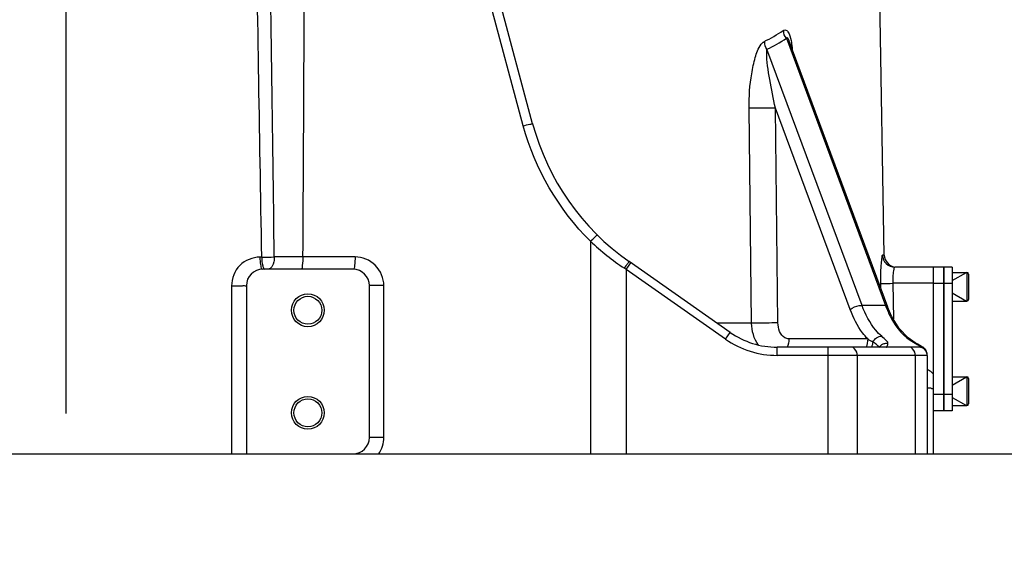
# Model space of a CAD drawing. Header units: millimetres. Extents: x 0 to 9512, y 0 to 6728.
# Tile 85 of 119: x 4862 to 5102, y 4024 to 4153. Entities that reach past the tile are written whole.
import ezdxf

# ---------------------------------------------------------------- set-up
doc = ezdxf.new("R2010")
doc.units = ezdxf.units.MM
doc.header["$LTSCALE"] = 523.16
doc.linetypes.add('CENTER', pattern=[0.6, 0.375, -0.075, 0.075, -0.075])
doc.layers.get('0').update_dxf_attribs({"linetype": 'CONTINUOUS'})
for name, color, linetype in [('204101000037_DXF_AXIS', 7, 'CONTINUOUS'), ('304103000046DXF_CONTINUOUS_LINE', 7, 'CONTINUOUS'), ('304105000042DXF_CONTINUOUS_LINE', 7, 'CONTINUOUS'), ('304106000067DXF_CONTINUOUS_LINE', 7, 'CONTINUOUS'), ('501023000016DXF_CONTINUOUS_LINE', 7, 'CONTINUOUS'), ('运动范围_DXF_DIMENSION', 7, 'CONTINUOUS')]:
    doc.layers.add(name, color=color, linetype=linetype)
doc.styles.get("Standard").update_dxf_attribs({"font": 'txt', "width": 0.7})
doc.dimstyles.new('DIMSTYLE_10', dxfattribs={"dimtxt": 80, "dimasz": 48, "dimexe": 1, "dimexo": 0, "dimgap": 2.5, "dimtad": 0, "dimtih": 1, "dimtoh": 1, "dimdsep": 46, "dimtxsty": 'Standard', "dimblk": '_FILLED', "dimblk1": '_FILLED', "dimblk2": '_FILLED', "dimcen": 0.09, "dimclrt": 5, "dimazin": 2, "dimtp": 0.5, "dimtm": 0.5, "dimtfac": 1, "dimtofl": 0, "dimtmove": 0, "dimatfit": 3, "dimldrblk": '_FILLED', "dimfxl": 0, "dimtolj": 1, "dimarcsym": 0})
doc.dimstyles.new('DIMSTYLE_11', dxfattribs={"dimtxt": 80, "dimasz": 48, "dimexe": 1, "dimexo": 0, "dimgap": 2.5, "dimtad": 0, "dimtih": 1, "dimtoh": 1, "dimdec": 1, "dimdsep": 46, "dimtxsty": 'Standard', "dimblk": '_FILLED', "dimblk1": '_FILLED', "dimblk2": '_FILLED', "dimcen": 0.09, "dimclrt": 5, "dimazin": 2, "dimtp": 1.2, "dimtm": 1.2, "dimtfac": 1, "dimtdec": 1, "dimtofl": 0, "dimtmove": 0, "dimatfit": 3, "dimldrblk": '_FILLED', "dimfxl": 0, "dimtolj": 1, "dimarcsym": 0})
doc.dimstyles.new('DIMSTYLE_12', dxfattribs={"dimtxt": 80, "dimasz": 48, "dimexe": 1, "dimexo": 0, "dimgap": 2.5, "dimtad": 0, "dimtih": 1, "dimtoh": 1, "dimdec": 0, "dimdsep": 46, "dimtxsty": 'Standard', "dimblk": '_FILLED', "dimblk1": '_FILLED', "dimblk2": '_FILLED', "dimcen": 0.09, "dimclrt": 5, "dimazin": 2, "dimtp": 2, "dimtm": 2, "dimtfac": 1, "dimtdec": 0, "dimtofl": 0, "dimtmove": 0, "dimatfit": 3, "dimldrblk": '_FILLED', "dimfxl": 0, "dimtolj": 1, "dimarcsym": 0})
doc.dimstyles.new('DIMSTYLE_13', dxfattribs={"dimtxt": 80, "dimasz": 48, "dimexe": 1, "dimexo": 0, "dimgap": 2.5, "dimtad": 0, "dimtih": 1, "dimtoh": 1, "dimdec": 1, "dimdsep": 46, "dimtxsty": 'Standard', "dimblk": '_FILLED', "dimblk1": '_FILLED', "dimblk2": '_FILLED', "dimcen": 0.09, "dimclrt": 5, "dimazin": 2, "dimtp": 0.3, "dimtm": 0.3, "dimtfac": 1, "dimtdec": 1, "dimtofl": 0, "dimtmove": 0, "dimatfit": 3, "dimldrblk": '_FILLED', "dimfxl": 0, "dimtolj": 1, "dimarcsym": 0})
doc.dimstyles.new('DIMSTYLE_14', dxfattribs={"dimtxt": 80, "dimasz": 48, "dimexe": 1, "dimexo": 0, "dimgap": 2.5, "dimtad": 0, "dimtih": 1, "dimtoh": 1, "dimdsep": 46, "dimtxsty": 'Standard', "dimblk": '_FILLED', "dimblk1": '_FILLED', "dimblk2": '_FILLED', "dimcen": 0.09, "dimclrt": 5, "dimazin": 2, "dimtp": 1.2, "dimtm": 1.2, "dimtfac": 1, "dimtofl": 0, "dimtmove": 0, "dimatfit": 3, "dimldrblk": '_FILLED', "dimfxl": 0, "dimtolj": 1, "dimarcsym": 0})
doc.dimstyles.new('DIMSTYLE_17', dxfattribs={"dimtxt": 80, "dimasz": 48, "dimexe": 1, "dimexo": 0, "dimgap": 2.5, "dimtad": 0, "dimtih": 1, "dimtoh": 1, "dimdec": 1, "dimdsep": 46, "dimtxsty": 'Standard', "dimblk": '_FILLED', "dimblk1": '_FILLED', "dimblk2": '_FILLED', "dimcen": 0.09, "dimclrt": 5, "dimazin": 2, "dimtp": 2, "dimtm": 2, "dimtfac": 1, "dimtdec": 1, "dimtofl": 0, "dimtmove": 0, "dimatfit": 3, "dimldrblk": '_FILLED', "dimfxl": 0, "dimtolj": 1, "dimarcsym": 0})
doc.dimstyles.new('DIMSTYLE_4', dxfattribs={"dimtxt": 80, "dimasz": 48, "dimexe": 1, "dimexo": 0, "dimgap": 2.5, "dimtad": 1, "dimdsep": 46, "dimtxsty": 'Standard', "dimblk": '_FILLED', "dimblk1": '_FILLED', "dimblk2": '_FILLED', "dimcen": 0.09, "dimclrt": 5, "dimazin": 2, "dimtp": 0.8, "dimtm": 0.8, "dimtfac": 1, "dimtofl": 0, "dimtmove": 0, "dimatfit": 3, "dimldrblk": '_FILLED', "dimfxl": 0, "dimtolj": 1, "dimarcsym": 0})
doc.dimstyles.new('DIMSTYLE_5', dxfattribs={"dimtxt": 80, "dimasz": 48, "dimexe": 1, "dimexo": 0, "dimgap": 2.5, "dimtad": 1, "dimdec": 1, "dimdsep": 46, "dimtxsty": 'Standard', "dimblk": '_FILLED', "dimblk1": '_FILLED', "dimblk2": '_FILLED', "dimcen": 0.09, "dimclrt": 5, "dimazin": 2, "dimtp": 1.2, "dimtm": 1.2, "dimtfac": 1, "dimtdec": 1, "dimtofl": 0, "dimtmove": 0, "dimatfit": 3, "dimldrblk": '_FILLED', "dimfxl": 0, "dimtolj": 1, "dimarcsym": 0})
doc.dimstyles.new('DIMSTYLE_8', dxfattribs={"dimtxt": 80, "dimasz": 48, "dimexe": 1, "dimexo": 0, "dimgap": 2.5, "dimtad": 0, "dimtih": 1, "dimtoh": 1, "dimdec": 1, "dimdsep": 46, "dimtxsty": 'Standard', "dimblk": '_FILLED', "dimblk1": '_FILLED', "dimblk2": '_FILLED', "dimcen": 0.09, "dimclrt": 5, "dimazin": 2, "dimtp": 0.5, "dimtm": 0.5, "dimtfac": 1, "dimtdec": 1, "dimtofl": 0, "dimtmove": 0, "dimatfit": 3, "dimldrblk": '_FILLED', "dimfxl": 0, "dimtolj": 1, "dimarcsym": 0})
doc.dimstyles.new('DIMSTYLE_9', dxfattribs={"dimtxt": 80, "dimasz": 48, "dimexe": 1, "dimexo": 0, "dimgap": 2.5, "dimtad": 0, "dimtih": 1, "dimtoh": 1, "dimdsep": 46, "dimtxsty": 'Standard', "dimblk": '_FILLED', "dimblk1": '_FILLED', "dimblk2": '_FILLED', "dimcen": 0.09, "dimclrt": 5, "dimazin": 2, "dimtp": 0.1, "dimtm": 0.1, "dimtfac": 1, "dimtofl": 0, "dimtmove": 0, "dimatfit": 3, "dimldrblk": '_FILLED', "dimfxl": 0, "dimtolj": 1, "dimarcsym": 0})

# ---------------------------------------------------------------- blocks, each defined once
blk = doc.blocks.new('_FILLED')
at = {"color": 0, "linetype": 'ByBlock'}
blk.add_solid([(0, 0), (-1, 0.1667), (-1, -0.1667)], dxfattribs=at)
blk = doc.blocks.new('*D5')
at = {"layer": '运动范围_DXF_DIMENSION', "color": 2, "linetype": 'Continuous', "transparency": 16777216}
for p, q in [((4890.78, 4584.62), (4461.86, 4584.62)), ((4469.86, 4584.62), (4469.86, 4316.12)), ((4469.86, 4047.62), (4469.86, 4316.12)), ((4832.74, 4047.62), (4461.86, 4047.62))]:
    blk.add_line(p, q, dxfattribs=at)
at = {"layer": '运动范围_DXF_DIMENSION', "color": 2, "linetype": 'Continuous', "transparency": 16777216, "xscale": 48, "yscale": 48, "zscale": 48}
for p, rotation in [((4469.86, 4584.62), 90), ((4469.86, 4047.62), 270)]:
    blk.add_blockref('_FILLED', p, dxfattribs=dict(at, rotation=rotation))
blk = doc.blocks.new('*D8')
at = {"layer": '运动范围_DXF_DIMENSION', "color": 2, "linetype": 'Continuous', "transparency": 16777216}
for p, q in [((5174.9, 5526.07), (4189.42, 5526.07)), ((4197.42, 5526.07), (4197.42, 4786.84)), ((4197.42, 4047.62), (4197.42, 4786.84)), ((4832.74, 4047.62), (4189.42, 4047.62))]:
    blk.add_line(p, q, dxfattribs=at)
at = {"layer": '运动范围_DXF_DIMENSION', "color": 2, "linetype": 'Continuous', "transparency": 16777216, "xscale": 48, "yscale": 48, "zscale": 48}
for p, rotation in [((4197.42, 5526.07), 90), ((4197.42, 4047.62), 270)]:
    blk.add_blockref('_FILLED', p, dxfattribs=dict(at, rotation=rotation))
blk = doc.blocks.new('*D13')
at = {"layer": '运动范围_DXF_DIMENSION', "color": 2, "linetype": 'Continuous', "transparency": 16777216}
blk.add_line((5173.14, 4142.15), (5173.14, 2760.89), dxfattribs=at)
blk = doc.blocks.new('*D15')
at = {"layer": '运动范围_DXF_DIMENSION', "color": 2, "linetype": 'Continuous', "transparency": 16777216}
blk.add_line((6874.57, 4584.62), (6874.57, 2760.89), dxfattribs=at)
blk = doc.blocks.new('*D18')
at = {"layer": '运动范围_DXF_DIMENSION', "color": 2, "linetype": 'Continuous', "transparency": 16777216}
blk.add_line((3169.7, 4584.62), (3169.7, 2760.89), dxfattribs=at)
blk = doc.blocks.new('*D19')
at = {"layer": '运动范围_DXF_DIMENSION', "color": 2, "linetype": 'Continuous', "transparency": 16777216}
for p, q in [((5242.65, 4996.86), (5242.65, 3763.12)), ((5242.65, 3763.12), (5359.88, 3297.69)), ((5359.88, 3297.69), (5359.88, 2760.89))]:
    blk.add_line(p, q, dxfattribs=at)
blk = doc.blocks.new('*D20')
at = {"layer": '运动范围_DXF_DIMENSION', "color": 2, "linetype": 'Continuous', "transparency": 16777216}
for p, q in [((6083.23, 4142.15), (6308.63, 4260.44)), ((6308.63, 4260.44), (7051.63, 4260.44)), ((5173.14, 4142.15), (6083.23, 4142.15))]:
    blk.add_line(p, q, dxfattribs=at)
blk = doc.blocks.new('*D21')
at = {"layer": '运动范围_DXF_DIMENSION', "color": 2, "linetype": 'Continuous', "transparency": 16777216}
blk.add_line((4913.53, 4047.62), (7051.63, 4047.62), dxfattribs=at)
blk = doc.blocks.new('*D22')
at = {"layer": '运动范围_DXF_DIMENSION', "color": 2, "linetype": 'Continuous', "transparency": 16777216}
blk.add_line((5037.3, 2998.92), (7051.63, 2998.92), dxfattribs=at)
blk = doc.blocks.new('*D25')
at = {"layer": '运动范围_DXF_DIMENSION', "color": 2, "linetype": 'Continuous', "transparency": 16777216}
blk.add_line((5022.14, 6437.05), (7051.63, 6437.05), dxfattribs=at)

msp = doc.modelspace()

# ---------------------------------------------------------------- linework, layer by layer
at = {"color": 2, "linetype": 'Continuous'}
for centre, radius, start, end in [((5022.138, 4584.615), 1852.433, 310, 200), ((4336.162, 4334.941), 1122.433, 36.137256, 209.137256), ((4553.544, 3636.087), 800, 307.206515, 39.240986)]:
    msp.add_arc(centre, radius, start, end, dxfattribs=at)
at = {"layer": '204101000037_DXF_AXIS', "color": 7, "linetype": 'CENTER'}
msp.add_line((4873.138, 4253.615), (4873.138, 4007.615), dxfattribs=at)
at = {"layer": '304103000046DXF_CONTINUOUS_LINE', "color": 7, "linetype": 'Continuous'}
for p, q in [((5072.69, 4096.063), (5070.638, 4213.615)), ((4986.947, 4128.097), (4970.861, 4188.133)), ((5049.436, 4148.3), (5073.492, 4083.478)), ((5035.116, 4077.232), (5010.488, 4094.477)), ((4943.138, 4092.615), (4921.138, 4092.615)), ((5084.638, 4093.115), (5075.234, 4093.115)), ((5084.638, 4093.115), (5084.638, 4047.615)), ((4917.138, 4088.615), (4917.138, 4047.615)), ((4947.138, 4051.615), (4947.138, 4088.615)), ((5080.849, 4074.343), (5080.232, 4074.68)), ((5081.138, 4073.615), (5046.587, 4073.615)), ((5082.99, 4072.562), (5082.587, 4073.206)), ((5083.138, 4071.797), (5082.99, 4072.562)), ((5083.138, 4071.615), (5083.138, 4047.615)), ((4663.138, 4047.615), (5084.638, 4047.615))]:
    msp.add_line(p, q, dxfattribs=at)
at = {"layer": '304103000046DXF_CONTINUOUS_LINE', "color": 9, "linetype": 'Continuous'}
for p, q in [((4984.668, 4127.579), (4968.581, 4187.615)), ((5048.801, 4148.92), (5072.979, 4083.768)), ((5067.263, 4083.767), (5044.084, 4146.227)), ((5040.338, 4079.476), (5039.721, 4131.846)), ((5064.369, 4082.782), (5046.134, 4131.916)), ((5046.748, 4079.545), (5046.134, 4131.916)), ((5001.048, 4099.455), (5001.048, 4047.615)), ((4920.909, 4095.563), (4920.427, 4095.563)), ((4930.939, 4095.615), (4923.958, 4095.607)), ((4943.659, 4095.615), (4930.939, 4095.615)), ((5072.69, 4096.063), (5072.241, 4096.063)), ((5009.73, 4092.566), (5010.878, 4094.204)), ((5009.73, 4092.566), (5009.325, 4092.838)), ((5033.969, 4075.594), (5009.73, 4092.566)), ((5009.73, 4092.566), (5009.73, 4047.615)), ((4913.531, 4088.563), (4913.533, 4047.615)), ((4950.659, 4088.615), (4947.138, 4088.615)), ((4950.659, 4051.615), (4950.659, 4088.615)), ((5071.779, 4089.185), (5071.797, 4088.047)), ((5084.638, 4089.185), (5074.763, 4089.185)), ((5074.763, 4089.185), (5074.9, 4080.51)), ((5072.979, 4083.768), (5067.263, 4083.767)), ((5040.338, 4079.476), (5031.912, 4079.476)), ((5033.969, 4075.594), (5035.116, 4077.232)), ((5068.632, 4075.615), (5049.431, 4075.615)), ((5080.232, 4074.68), (5079.799, 4074.809)), ((5046.587, 4071.615), (5046.587, 4073.615)), ((5083.138, 4071.615), (5046.587, 4071.615)), ((5058.996, 4047.615), (5058.996, 4073.615)), ((5066.067, 4071.615), (5066.067, 4047.615)), ((5080.209, 4071.615), (5080.209, 4047.615)), ((4950.659, 4051.615), (4947.138, 4051.615))]:
    msp.add_line(p, q, dxfattribs=at)
at = {"layer": '304103000046DXF_CONTINUOUS_LINE', "color": 7, "linetype": 'Continuous'}
for points in [[(5080.232, 4074.68), (5078.504, 4075.874), (5076.317, 4078.203), (5074.477, 4081.197), (5073.492, 4083.478)], [(5082.587, 4073.206), (5082.166, 4073.58), (5081.788, 4073.823), (5081.365, 4074.063), (5080.849, 4074.343)]]:
    msp.add_lwpolyline(points, dxfattribs=at)
for centre, radius in [((4932.138, 4082.615), 4), ((4932.138, 4082.615), 3.4), ((4932.138, 4057.615), 4), ((4932.138, 4057.615), 3.4)]:
    msp.add_circle(centre, radius, dxfattribs=at)
at = {"layer": '304103000046DXF_CONTINUOUS_LINE', "color": 9, "linetype": 'Continuous'}
for centre, radius, start, end in [((-12448.452, 4212.367), 17379.784, 359.6151026, 359.9184011), ((5029.877, 4176.624), 31.535, 295.35474, 305.08742), ((5030.463, 4175.561), 32.342, 294.90552, 304.53938), ((5029.767, 4144.154), 20.653, 7.7451, 10.3468), ((5022.539, 4143.164), 27.948, 5.43459, 7.75907), ((5045.114, 4146.096), 64.166, 226.62618, 236.09866), ((4917.402, 4439.709), 344.164, 270.58387, 271.09147), ((5093.396, 4089.867), 18.641, 176.00428, 178.92597), ((5096.982, 4089.797), 22.228, 179.47958, 181.57757), ((5095.659, 4089.806), 20.905, 178.8734, 179.4708), ((5095.882, 4092.103), 24.373, 199.99731, 201.13564), ((5046.587, 4093.615), 22, 235, 270), ((5078.608, 4091.805), 19.016, 238.3597, 242.73388), ((5073.132, 4072.49), 2.013, 100.63902, 124.25967), ((5073.137, 4072.455), 2.048, 89.54861, 100.59729), ((5073.139, 4072.468), 2.035, 77.3152, 89.61008), ((5081.125, 4063.542), 5.024, 51.35975, 66.18595), ((5081.15, 4063.575), 4.982, 45.57768, 51.3473), ((5085.575, 4157.675), 94.109, 269.16807, 269.42934)]:
    msp.add_arc(centre, radius, start, end, dxfattribs=at)
at = {"layer": '304103000046DXF_CONTINUOUS_LINE', "color": 7, "linetype": 'Continuous'}
for centre, radius, start, end in [((5044.903, 4143.626), 60, 194.99999, 234.99996), ((5075.689, 4096.115), 3, 181, 261.41915), ((4921.138, 4088.615), 4, 90, 180), ((4943.138, 4088.615), 4, 0, 90), ((5046.587, 4093.615), 20, 235, 270), ((5081.138, 4071.615), 2, 0, 90), ((4943.138, 4051.615), 4, 270, 360)]:
    msp.add_arc(centre, radius, start, end, dxfattribs=at)
at = {"layer": '304103000046DXF_CONTINUOUS_LINE', "color": 9, "linetype": 'Continuous'}
for points in [[(4920.909, 4095.563), (4920.385, 4126.225), (4919.868, 4156.888), (4919.354, 4187.55)], [(4923.958, 4095.607), (4923.55, 4126.277), (4923.13, 4156.947), (4922.704, 4187.617)], [(5048.801, 4148.92), (5048.434, 4149.435), (5048.017, 4150.117), (5048.203, 4150.721)], [(5042.637, 4147.441), (5042.818, 4147.687), (5043.077, 4148.079), (5043.371, 4147.992)], [(5044.084, 4146.227), (5043.746, 4146.754), (5043.38, 4147.433), (5043.565, 4148.031)], [(5001.048, 4099.455), (4993.319, 4107.068), (4987.476, 4117.1), (4984.668, 4127.579)], [(4920.909, 4095.563), (4920.912, 4094.863), (4920.958, 4094.155), (4921.124, 4093.475)], [(5074.989, 4092.596), (5074.881, 4092.128), (5074.834, 4091.646), (5074.8, 4091.166)], [(5041.974, 4074.141), (5040.898, 4075.658), (5040.363, 4077.616), (5040.338, 4079.476)], [(5069.896, 4074.902), (5070.304, 4075.649), (5071.201, 4076.379), (5072.047, 4076.279)], [(5049.431, 4075.615), (5049.431, 4074.922), (5049.291, 4074.211), (5049.004, 4073.579)], [(5068.632, 4075.615), (5068.632, 4074.922), (5068.492, 4074.211), (5068.205, 4073.579)], [(5069.896, 4074.902), (5069.84, 4074.462), (5069.732, 4074.025), (5069.567, 4073.614)], [(5070.781, 4074.264), (5070.493, 4074.487), (5070.196, 4074.696), (5069.896, 4074.902)], [(5079.799, 4074.809), (5080.095, 4074.643), (5080.392, 4074.478), (5080.686, 4074.308)], [(5082.252, 4073.453), (5081.982, 4073.632), (5081.66, 4073.748), (5081.339, 4073.78)], [(5082.902, 4072.735), (5082.75, 4073.02), (5082.52, 4073.274), (5082.252, 4073.453)], [(5083.138, 4071.797), (5083.138, 4072.119), (5083.054, 4072.451), (5082.902, 4072.735)], [(4949.403, 4047.615), (4950.202, 4048.762), (4950.659, 4050.218), (4950.659, 4051.615)]]:
    msp.add_open_spline(points, degree=3, dxfattribs=at)
for points, knots in [([(5048.004, 4150.82), (5048.251, 4150.993), (5048.832, 4150.987), (5049.104, 4150.635), (5049.183, 4150.526)], [0, 0, 0, 0, 0.69261, 1, 1, 1, 1]), ([(5048.801, 4148.92), (5048.812, 4148.994), (5048.937, 4149.19), (5049.111, 4149.027), (5049.153, 4148.951)], [0, 0, 0, 0, 0.4644868, 1, 1, 1, 1]), ([(5049.153, 4148.951), (5049.209, 4148.85), (5049.31, 4148.636), (5049.395, 4148.415), (5049.437, 4148.301)], [0, 0, 0, 0, 0.4879383, 1, 1, 1, 1]), ([(5049.183, 4150.526), (5049.302, 4150.361), (5049.743, 4149.521), (5049.951, 4148.589), (5050.084, 4147.863)], [0, 0, 0, 0, 0.2165413, 1, 1, 1, 1]), ([(5039.721, 4131.846), (5039.688, 4134.666), (5039.976, 4138.856), (5041.102, 4144.046), (5041.941, 4146.49), (5042.637, 4147.441)], [0, 0, 0, 0, 0.5284091, 0.7791405, 1, 1, 1, 1]), ([(5044.01, 4145.514), (5044.012, 4145.642), (5044.018, 4145.88), (5044.05, 4146.12), (5044.084, 4146.227)], [0, 0, 0, 0, 0.5321599, 1, 1, 1, 1]), ([(5046.134, 4131.916), (5045.609, 4134.217), (5044.779, 4138.721), (5043.982, 4143.283), (5044.01, 4145.514)], [0, 0, 0, 0, 0.5140118, 1, 1, 1, 1]), ([(5046.134, 4131.916), (5045.64, 4131.902), (5043.503, 4131.86), (5041.365, 4131.83), (5039.721, 4131.846)], [0, 0, 0, 0, 0.2312896, 1, 1, 1, 1]), ([(4984.668, 4127.579), (4985.19, 4127.723), (4985.964, 4127.99), (4986.584, 4128.002), (4986.931, 4128.158), (4986.947, 4128.097)], [0, 0, 0, 0, 0.6946369, 0.9188019, 1, 1, 1, 1]), ([(5001.048, 4099.455), (5001.41, 4099.833), (5001.873, 4100.109), (5002.633, 4101.043), (5002.799, 4100.879)], [0, 0, 0, 0, 0.6916166, 1, 1, 1, 1]), ([(4920.427, 4095.563), (4918.67, 4095.563), (4914.984, 4094.052), (4913.531, 4090.351), (4913.531, 4088.563)], [0, 0, 0, 0, 0.4955078, 1, 1, 1, 1]), ([(4920.427, 4095.563), (4920.43, 4094.863), (4920.513, 4094.054), (4920.806, 4092.615), (4921.138, 4092.615)], [0, 0, 0, 0, 0.6785145, 1, 1, 1, 1]), ([(4923.958, 4095.607), (4923.957, 4095.223), (4923.879, 4094.139), (4923.172, 4092.615), (4922.39, 4092.615)], [0, 0, 0, 0, 0.3292868, 1, 1, 1, 1]), ([(4930.941, 4095.615), (4930.941, 4094.906), (4930.811, 4094.158), (4930.737, 4092.615), (4930.42, 4092.615)], [0, 0, 0, 0, 0.6906158, 1, 1, 1, 1]), ([(4943.659, 4095.615), (4943.659, 4094.906), (4943.529, 4094.158), (4943.455, 4092.615), (4943.138, 4092.615)], [0, 0, 0, 0, 0.6906161, 1, 1, 1, 1]), ([(4950.659, 4088.615), (4950.659, 4090.409), (4949.155, 4094.131), (4945.436, 4095.615), (4943.659, 4095.615)], [0, 0, 0, 0, 0.502319, 1, 1, 1, 1]), ([(5072.241, 4096.063), (5072.055, 4096.063), (5072.079, 4095.02), (5071.811, 4093.915), (5071.788, 4091.635), (5071.765, 4090.061), (5071.779, 4089.185)], [0, 0, 0, 0, 0.0807174, 0.2980299, 0.6203363, 1, 1, 1, 1]), ([(5072.241, 4096.063), (5072.254, 4095.306), (5072.904, 4093.742), (5074.478, 4093.115), (5075.234, 4093.115)], [0, 0, 0, 0, 0.5003941, 1, 1, 1, 1]), ([(4921.124, 4093.475), (4921.154, 4093.352), (4921.242, 4093.058), (4921.416, 4092.615), (4921.627, 4092.615)], [0, 0, 0, 0, 0.3756033, 1, 1, 1, 1]), ([(5009.325, 4092.838), (5009.596, 4093.226), (5009.934, 4093.857), (5010.354, 4094.185), (5010.446, 4094.506), (5010.488, 4094.477)], [0, 0, 0, 0, 0.7068783, 0.9235746, 1, 1, 1, 1]), ([(5075.234, 4093.115), (5075.174, 4093.115), (5075.06, 4092.892), (5075.019, 4092.728), (5074.989, 4092.596)], [0, 0, 0, 0, 0.3081897, 1, 1, 1, 1]), ([(4913.531, 4088.563), (4913.971, 4088.561), (4914.778, 4088.584), (4915.981, 4088.51), (4916.544, 4088.694), (4917.138, 4088.518), (4917.138, 4088.615)], [0, 0, 0, 0, 0.3657887, 0.693335, 0.9192649, 1, 1, 1, 1]), ([(5071.779, 4089.185), (5071.88, 4089.169), (5072.88, 4089.181), (5073.871, 4089.171), (5074.763, 4089.185)], [0, 0, 0, 0, 0.1034804, 1, 1, 1, 1]), ([(5064.369, 4082.782), (5064.967, 4083.32), (5066.001, 4083.723), (5067.037, 4083.797), (5067.263, 4083.767)], [0, 0, 0, 0, 0.7791582, 1, 1, 1, 1]), ([(5072.047, 4076.278), (5071.538, 4076.733), (5069.473, 4078.894), (5068.049, 4081.609), (5067.263, 4083.767)], [0, 0, 0, 0, 0.2290104, 1, 1, 1, 1]), ([(5073.492, 4083.478), (5073.463, 4083.558), (5073.298, 4083.709), (5073.096, 4083.752), (5072.98, 4083.767)], [0, 0, 0, 0, 0.4202021, 1, 1, 1, 1]), ([(5068.632, 4075.615), (5068.187, 4076.092), (5066.405, 4078.245), (5065.113, 4080.778), (5064.369, 4082.782)], [0, 0, 0, 0, 0.233734, 1, 1, 1, 1]), ([(5073.149, 4083.315), (5073.518, 4082.362), (5075.027, 4079.071), (5077.521, 4076.091), (5079.799, 4074.809)], [0, 0, 0, 0, 0.2809415, 1, 1, 1, 1]), ([(5046.748, 4079.545), (5046.254, 4079.531), (5044.118, 4079.489), (5041.981, 4079.46), (5040.338, 4079.476)], [0, 0, 0, 0, 0.2312021, 1, 1, 1, 1]), ([(5049.431, 4075.615), (5049.085, 4075.615), (5047.39, 4076.16), (5046.764, 4078.208), (5046.748, 4079.545)], [0, 0, 0, 0, 0.205507, 1, 1, 1, 1]), ([(5071.356, 4073.733), (5071.292, 4073.821), (5071.104, 4074.005), (5070.902, 4074.17), (5070.781, 4074.264)], [0, 0, 0, 0, 0.4140975, 1, 1, 1, 1]), ([(5071.432, 4073.563), (5071.504, 4073.679), (5071.674, 4073.897), (5071.885, 4074.076), (5071.999, 4074.154)], [0, 0, 0, 0, 0.4980742, 1, 1, 1, 1]), ([(5073.586, 4074.454), (5073.651, 4074.701), (5072.979, 4075.429), (5072.457, 4075.912), (5072.047, 4076.278)], [0, 0, 0, 0, 0.3174995, 1, 1, 1, 1]), ([(5073.138, 4073.615), (5073.179, 4073.615), (5073.477, 4073.809), (5073.514, 4074.178), (5073.586, 4074.454)], [0, 0, 0, 0, 0.1266175, 1, 1, 1, 1]), ([(5080.686, 4074.308), (5080.792, 4074.247), (5080.971, 4074.142), (5081.146, 4074.028), (5081.214, 4073.974)], [0, 0, 0, 0, 0.583723, 1, 1, 1, 1]), ([(5081.214, 4073.974), (5081.256, 4073.942), (5081.323, 4073.898), (5081.353, 4073.804), (5081.339, 4073.78)], [0, 0, 0, 0, 0.6612542, 1, 1, 1, 1]), ([(5066.067, 4071.615), (5066.067, 4071.871), (5065.981, 4072.701), (5065.253, 4073.615), (5064.652, 4073.615)], [0, 0, 0, 0, 0.29846, 1, 1, 1, 1]), ([(5071.422, 4073.61), (5071.416, 4073.63), (5071.396, 4073.673), (5071.371, 4073.712), (5071.356, 4073.733)], [0, 0, 0, 0, 0.4555477, 1, 1, 1, 1]), ([(5080.209, 4071.615), (5080.209, 4071.871), (5080.123, 4072.701), (5079.395, 4073.615), (5078.795, 4073.615)], [0, 0, 0, 0, 0.29846, 1, 1, 1, 1]), ([(5081.339, 4073.78), (5081.311, 4073.735), (5081.261, 4073.66), (5081.174, 4073.615), (5081.138, 4073.615)], [0, 0, 0, 0, 0.5949189, 1, 1, 1, 1]), ([(5084.209, 4063.575), (5083.945, 4063.579), (5083.719, 4063.696), (5083.138, 4063.521), (5083.138, 4063.615)], [0, 0, 0, 0, 0.7374179, 1, 1, 1, 1])]:
    msp.add_open_spline(points, degree=3, knots=knots, dxfattribs=at)
at = {"layer": '304105000042DXF_CONTINUOUS_LINE', "color": 7, "linetype": 'Continuous'}
for p, q in [((5089.238, 4093.115), (5087.238, 4093.115)), ((5087.238, 4058.115), (5087.238, 4093.115)), ((5089.238, 4093.115), (5089.238, 4058.115)), ((5089.238, 4058.115), (5087.238, 4058.115))]:
    msp.add_line(p, q, dxfattribs=at)
at = {"layer": '304105000042DXF_CONTINUOUS_LINE', "color": 9, "linetype": 'Continuous'}
for p, q in [((5089.238, 4089.115), (5087.238, 4089.115)), ((5089.238, 4062.115), (5087.238, 4062.115))]:
    msp.add_line(p, q, dxfattribs=at)
at = {"layer": '304106000067DXF_CONTINUOUS_LINE', "color": 7, "linetype": 'Continuous'}
for p, q in [((5087.238, 4093.115), (5084.638, 4093.115)), ((5087.238, 4093.115), (5087.238, 4058.115)), ((5087.238, 4058.115), (5084.638, 4058.115))]:
    msp.add_line(p, q, dxfattribs=at)
at = {"layer": '304106000067DXF_CONTINUOUS_LINE', "color": 9, "linetype": 'Continuous'}
for p, q in [((5087.238, 4089.115), (5084.638, 4089.115)), ((5087.238, 4062.115), (5084.638, 4062.115))]:
    msp.add_line(p, q, dxfattribs=at)
at = {"layer": '501023000016DXF_CONTINUOUS_LINE', "color": 7, "linetype": 'Continuous'}
for p, q in [((5089.238, 4091.843), (5092.838, 4091.843)), ((5093.238, 4091.443), (5093.238, 4085.243)), ((5089.238, 4084.843), (5092.838, 4084.843)), ((5089.238, 4066.387), (5092.838, 4066.387)), ((5093.238, 4065.987), (5093.238, 4059.787)), ((5089.238, 4059.387), (5092.838, 4059.387))]:
    msp.add_line(p, q, dxfattribs=at)
at = {"layer": '501023000016DXF_CONTINUOUS_LINE', "color": 2, "linetype": 'Continuous'}
for p, q in [((5089.238, 4089.843), (5092.702, 4091.843)), ((5089.238, 4086.843), (5092.702, 4084.843)), ((5089.238, 4064.387), (5092.702, 4066.387)), ((5089.238, 4061.387), (5092.702, 4059.387))]:
    msp.add_line(p, q, dxfattribs=at)
at = {"layer": '501023000016DXF_CONTINUOUS_LINE', "color": 9, "linetype": 'Continuous'}
for p, q in [((5092.838, 4091.843), (5092.838, 4084.843)), ((5092.838, 4066.387), (5092.838, 4059.387))]:
    msp.add_line(p, q, dxfattribs=at)
at = {"layer": '501023000016DXF_CONTINUOUS_LINE', "color": 7, "linetype": 'Continuous'}
for centre, start, end in [((5092.838, 4091.443), 0, 90), ((5092.838, 4085.243), 270, 360), ((5092.838, 4065.987), 0, 90), ((5092.838, 4059.787), 270, 360)]:
    msp.add_arc(centre, 0.4, start, end, dxfattribs=at)

# ---------------------------------------------------------------- dimensions: what is measured, and where the dimension line sits
at = {"layer": '运动范围_DXF_DIMENSION', "color": 2, "linetype": 'Continuous'}
for feature_location, offset, dtype, origin, dimstyle, override, picture, middle in [((5022.138, 6437.048), (2029.496, 0), 0, (5022.138, 4047.615), 'DIMSTYLE_17', {"dimgap": 19.999921, "dimtad": 1, "dimtih": 0, "dimtoh": 0}, '*D25', (7091.634, 6457.048)), ((5242.646, 4996.864), (117.238, -2235.974), 1, (4873.138, 4996.864), 'DIMSTYLE_8', {"dimgap": 19.999905, "dimtad": 1, "dimtih": 0, "dimtoh": 0}, '*D19', (5339.884, 2440.889)), ((3169.705, 4584.615), (0, -1823.726), 1, (4873.138, 4584.615), 'DIMSTYLE_11', {"dimgap": 19.999921, "dimtad": 1, "dimtih": 0, "dimtoh": 0}, '*D18', (3149.705, 2384.889)), ((6874.571, 4584.615), (0, -1823.726), 1, (4873.138, 4584.615), 'DIMSTYLE_12', {"dimgap": 19.999889, "dimtad": 1, "dimtih": 0, "dimtoh": 0}, '*D15', (6854.571, 2496.889)), ((5173.138, 4142.154), (1878.496, 118.281), 0, (4913.533, 4047.615), 'DIMSTYLE_13', {"dimgap": 20.000107, "dimtad": 1, "dimtih": 0, "dimtoh": 0}, '*D20', (7091.634, 4280.436)), ((5173.138, 4142.154), (0, -1381.265), 1, (4873.138, 4142.154), 'DIMSTYLE_10', {"dimgap": 19.999874, "dimtad": 1, "dimtih": 0, "dimtoh": 0}, '*D13', (5153.138, 2552.889)), ((4913.533065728, 4047.615235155), (2138.101120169, 0), 0, (4913.533065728, 4047.615235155), 'DIMSTYLE_9', {"dimgap": 19.999899, "dimtad": 1, "dimtih": 0, "dimtoh": 0}, '*D21', (7091.634185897, 4067.615235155)), ((5037.296, 2998.918), (2014.338, 0), 0, (5037.296, 4047.615), 'DIMSTYLE_14', {"dimgap": 20.000144, "dimtad": 1, "dimtih": 0, "dimtoh": 0}, '*D22', (7091.634, 3018.918))]:
    dim = msp.add_ordinate_dim(feature_location=feature_location, offset=offset, dtype=dtype, origin=origin, dimstyle=dimstyle, override=override, dxfattribs=at)
    dim.commit()
    dim.dimension.update_dxf_attribs({"geometry": picture, "text_midpoint": middle})
for base, p1, p2, angle, dimstyle, picture, middle in [((4197.42, 5526.07), (4832.742, 4047.615), (5174.899, 5526.07), 90, 'DIMSTYLE_5', '*D8', (4197.42, 4606.289)), ((4469.865, 4047.615), (4890.783, 4584.615), (4832.742, 4047.615), 270, 'DIMSTYLE_4', '*D5', (4469.865, 4220.141))]:
    dim = msp.add_linear_dim(base=base, p1=p1, p2=p2, angle=angle, dimstyle=dimstyle, dxfattribs=at)
    dim.commit()
    dim.dimension.update_dxf_attribs({"geometry": picture, "text_midpoint": middle, "dimtype": 160})

doc.saveas('drawing.dxf')
